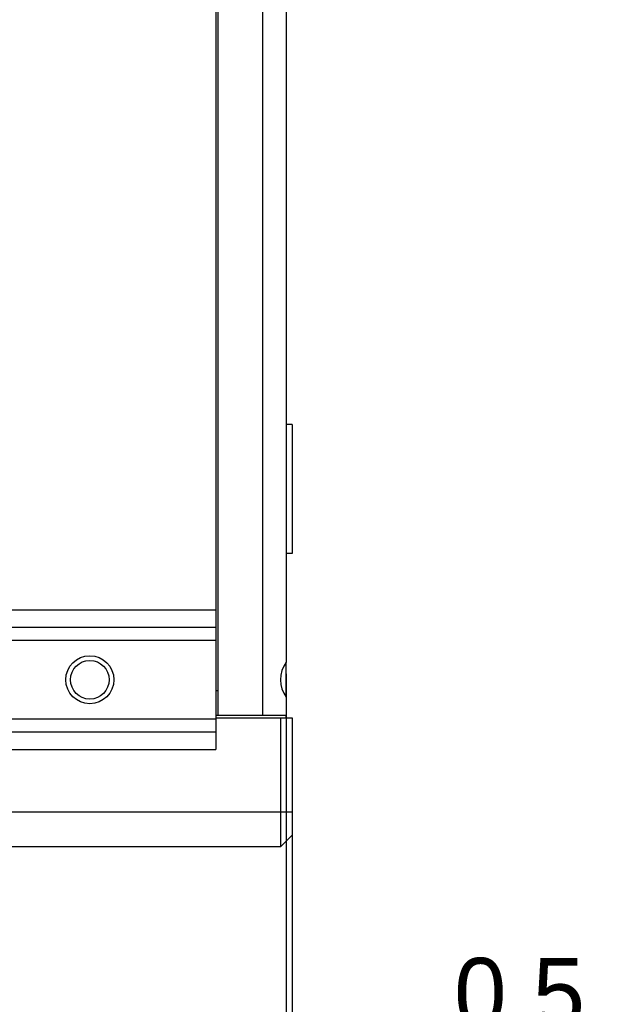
# Model space of a CAD drawing. Header units: millimetres. Extents: x 0 to 339, y 0 to 220.
# Tile 18 of 22: x 227 to 252, y 73 to 115. Entities that reach past the tile are written whole.
import ezdxf

# ---------------------------------------------------------------- set-up
doc = ezdxf.new("R2010")
doc.units = ezdxf.units.MM
doc.header["$LTSCALE"] = 23.1
doc.header["$PDMODE"] = 3
doc.header["$PDSIZE"] = 8
doc.layers.get('0').update_dxf_attribs({"linetype": 'CONTINUOUS'})
doc.layers.get('Defpoints').update_dxf_attribs({"linetype": 'CONTINUOUS'})
for name, color, linetype in [('03_ALL_AXES', 7, 'CONTINUOUS'), ('09_ALL_ROUNDS', 7, 'CONTINUOUS'), ('10_ALL_CHAMFER', 7, 'CONTINUOUS'), ('51__DRAFT_DIMS', 7, 'CONTINUOUS')]:
    doc.layers.add(name, color=color, linetype=linetype)
doc.styles.get("Standard").update_dxf_attribs({"font": '兰亭黑 GBK.TTF'})
doc.dimstyles.new('DIMSTYLE_2', dxfattribs={"dimtxt": 3, "dimasz": 3, "dimexe": 2.5, "dimexo": 0.5, "dimgap": 0.75, "dimtad": 1, "dimlfac": 2, "dimdsep": 46, "dimtxsty": 'STANDARD', "dimblk": '_FILLED', "dimblk1": '_FILLED', "dimblk2": '_FILLED', "dimcen": 0.09, "dimclrt": 3, "dimazin": 2, "dimtp": 0.1, "dimtm": 0.1, "dimtfac": 1, "dimtofl": 0, "dimtmove": 0, "dimatfit": 3, "dimldrblk": '_FILLED', "dimfxl": 1, "dimtolj": 1, "dimarcsym": 0})

# ---------------------------------------------------------------- blocks, each defined once
blk = doc.blocks.new('_FILLED')
at = {"color": 0, "linetype": 'ByBlock'}
blk.add_solid([(0, 0), (-1, 0.167), (-1, -0.167)], dxfattribs=at)
blk = doc.blocks.new('*D23')
at = {"layer": '51__DRAFT_DIMS', "color": 0, "lineweight": -2}
for p, q in [((238.198, 87.395), (238.198, 68.037)), ((238.448, 81.02), (238.448, 68.037)), ((235.198, 70.537), (232.198, 70.537)), ((241.448, 70.537), (251.89, 70.537))]:
    blk.add_line(p, q, dxfattribs=at)
at = {"layer": 'Defpoints', "color": 0}
for p in [(238.198, 87.895), (238.448, 81.52), (238.198, 70.537)]:
    blk.add_point(p, dxfattribs=at)
at = {"layer": '51__DRAFT_DIMS', "color": 0, "linetype": 'ByBlock', "lineweight": -2, "xscale": 3, "yscale": 3, "zscale": 3}
blk.add_blockref('_FILLED', (238.198, 70.537), dxfattribs=at)
at = {"layer": '51__DRAFT_DIMS', "color": 0, "linetype": 'ByBlock', "lineweight": -2, "xscale": 3, "yscale": 3, "zscale": 3, "rotation": 180}
blk.add_blockref('_FILLED', (238.448, 70.537), dxfattribs=at)
at = {"layer": '51__DRAFT_DIMS', "color": 3, "insert": (245.359, 75.287), "char_height": 3, "attachment_point": 1, "line_spacing_factor": 0.9}
blk.add_mtext('\\A1;0.5', dxfattribs=at)

msp = doc.modelspace()

# ---------------------------------------------------------------- linework, layer by layer
at = {"layer": '03_ALL_AXES'}
for p, q in [((235.298, 85.6198), (235.298, 142.6698)), ((238.448, 98.0198), (238.198, 98.0198)), ((238.448, 98.0198), (238.448, 92.5198)), ((238.448, 92.5198), (238.198, 92.5198)), ((238.198, 86.3957), (238.198, 87.8939)), ((238.198, 85.5198), (238.198, 85.6198))]:
    msp.add_line(p, q, dxfattribs=at)
at = {"layer": '09_ALL_ROUNDS'}
for p, q in [((235.198, 144.1131), (235.198, 84.1766)), ((235.198, 89.3708), (209.448, 89.3708)), ((235.198, 88.8141), (209.448, 88.8141)), ((235.298, 86.6698), (235.198, 86.6698)), ((209.448, 85.4756), (235.198, 85.4756)), ((235.298, 85.6198), (235.198, 85.6198)), ((209.448, 84.9189), (235.198, 84.9189)), ((209.448, 84.1766), (235.198, 84.1766))]:
    msp.add_line(p, q, dxfattribs=at)
at = {"layer": '10_ALL_CHAMFER'}
for p, q in [((237.198, 85.6198), (237.198, 142.6698)), ((238.198, 140.3948), (238.198, 87.8948)), ((235.198, 90.1131), (209.448, 90.1131)), ((238.198, 86.3948), (238.198, 85.6198)), ((235.198, 85.5198), (238.448, 85.5198)), ((238.198, 85.6198), (235.298, 85.6198)), ((237.948, 85.5198), (237.948, 80.0198)), ((238.448, 85.5198), (238.448, 80.5198)), ((208.198, 81.5198), (238.448, 81.5198)), ((238.448, 80.5198), (237.948, 80.0198)), ((237.948, 80.0198), (208.698, 80.0198))]:
    msp.add_line(p, q, dxfattribs=at)
for radius in [1.025, 0.825]:
    msp.add_circle((229.823, 87.1448), radius, dxfattribs=at)
msp.add_ellipse((239.198, 87.1448), major_axis=(0, 1.25), ratio=1, start_param=0.9272952, end_param=2.2142974, dxfattribs=at)

# ---------------------------------------------------------------- dimensions: what is measured, and where the dimension line sits
at = {"layer": '51__DRAFT_DIMS'}
dim = msp.add_linear_dim(base=(238.198, 70.5374), p1=(238.448, 81.5198), p2=(238.198, 87.8948), angle=180, dimstyle='DIMSTYLE_2', dxfattribs=at)
dim.commit()
dim.dimension.update_dxf_attribs({"geometry": '*D23', "text_midpoint": (248.2495, 70.5374), "dimtype": 160})

doc.saveas('drawing.dxf')
